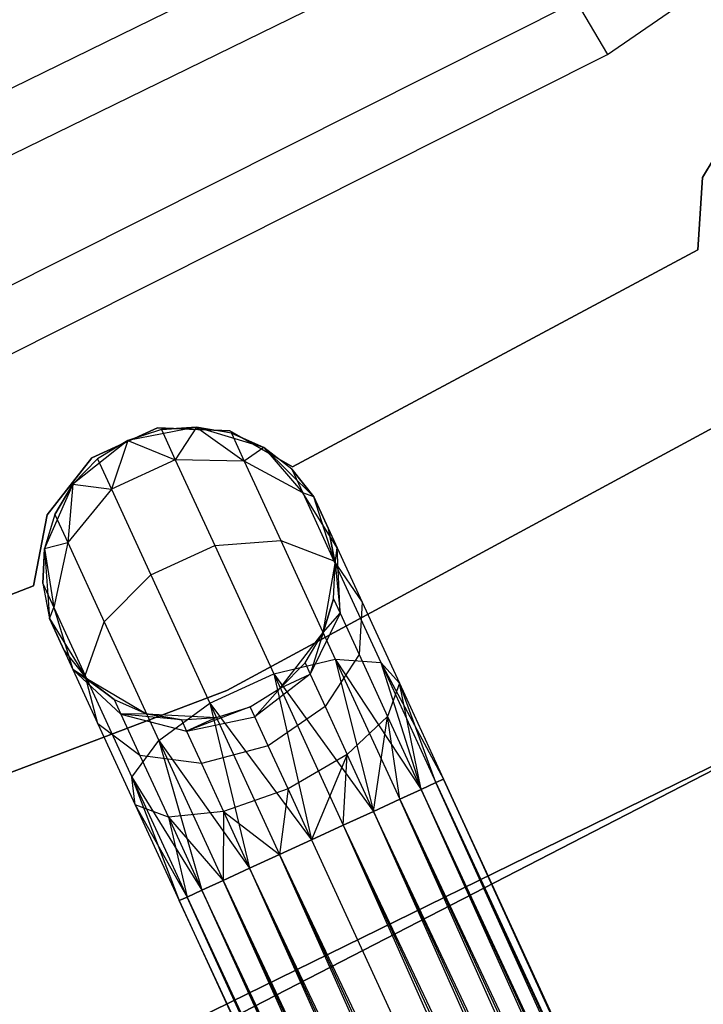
# Model space of a CAD drawing. Extents: x -91 to 92, y -91 to 92.
# Tile 185 of 256: x 16.46 to 21.12, y -40.32 to -33.61. Entities that reach past the tile are written whole.
import ezdxf

# ---------------------------------------------------------------- set-up
doc = ezdxf.new("R2010")
doc.units = 0
doc.header["$LTSCALE"] = 25.4
doc.layers.get('0').update_dxf_attribs({"linetype": 'CONTINUOUS'})

# ---------------------------------------------------------------- blocks, each defined once
blk = doc.blocks.new('NL2500012258_STL_2')
at = {"color": 0}
for p, q in [((112.7103, -34.2703, 149), (117.1874, -31.1939, 149)), ((112.7103, -34.2703, 149), (117.1874, -31.1939, 149)), ((111.5908, -33.0595, 172.4995), (106.8045, -35.4002, 172.4995)), ((111.5908, -33.0595, 172.4995), (106.8045, -35.4002, 172.4995)), ((111.7963, -33.4145, 149), (106.9586, -35.7803, 149)), ((111.7963, -33.4145, 149), (106.9586, -35.7803, 149)), ((112.4972, -33.9096, 173.0052), (107.694, -36.3221, 173.0052)), ((112.4972, -33.9096, 173.0052), (107.694, -36.3221, 173.0052)), ((112.4972, -33.9096, 173.0052), (112.7103, -34.2703, 149)), ((112.4972, -33.9096, 173.0052), (112.7103, -34.2703, 149)), ((107.8561, -36.7085, 149), (112.7103, -34.2703, 149)), ((107.8561, -36.7085, 149), (112.7103, -34.2703, 149)), ((113.6142, -34.6861, 185), (113.3593, -35.1096, 185)), ((113.3593, -35.1096, 183), (113.6142, -34.6861, 183)), ((113.3593, -35.1096, 183), (113.6142, -34.6861, 183)), ((113.6142, -34.6861, 185), (113.3593, -35.1096, 185)), ((113.3593, -35.1096, 185), (113.3264, -35.6029, 185)), ((113.3264, -35.6029, 183), (113.3593, -35.1096, 183)), ((113.3264, -35.6029, 183), (113.3593, -35.1096, 183)), ((113.3593, -35.1096, 185), (113.3264, -35.6029, 185)), ((113.3593, -35.1096, 185), (113.3593, -35.1096, 183)), ((113.3593, -35.1096, 185), (113.3593, -35.1096, 183)), ((113.3264, -35.6029, 185), (110.5623, -37.0849, 185)), ((110.5623, -37.0849, 183), (113.3264, -35.6029, 183)), ((110.5623, -37.0849, 183), (113.3264, -35.6029, 183)), ((113.3264, -35.6029, 185), (110.5623, -37.0849, 185)), ((113.3264, -35.6029, 185), (113.3264, -35.6029, 183)), ((113.3264, -35.6029, 185), (113.3264, -35.6029, 183)), ((115.1023, -35.914, 186), (110.1142, -38.6114, 186)), ((110.1142, -38.6114, 178.5), (115.1023, -35.914, 178.5)), ((110.1142, -38.6114, 178.5), (115.1023, -35.914, 178.5)), ((115.1023, -35.914, 186), (110.1142, -38.6114, 186)), ((109.6402, -36.8182, 185), (109.1915, -37.0243, 185)), ((109.1915, -37.0243, 183), (109.6402, -36.8182, 183)), ((109.1915, -37.0243, 183), (109.6402, -36.8182, 183)), ((109.6402, -36.8182, 185), (109.1915, -37.0243, 185)), ((109.9071, -36.8144, 185), (109.437, -36.9046, 185)), ((109.9071, -36.8144, 185), (109.437, -36.9046, 185)), ((110.1335, -36.84, 185), (109.6402, -36.8182, 185)), ((109.6402, -36.8182, 185), (109.6402, -36.8182, 183)), ((109.6402, -36.8182, 183), (110.1335, -36.84, 183)), ((109.6402, -36.8182, 185), (109.6402, -36.8182, 183)), ((109.6402, -36.8182, 183), (110.1335, -36.84, 183)), ((110.1335, -36.84, 185), (109.6402, -36.8182, 185)), ((109.9071, -36.8144, 179.5), (109.6666, -36.831, 179.5)), ((109.6666, -36.831, 179.5), (109.9071, -36.8144, 185)), ((109.6666, -36.831, 179.5), (109.9071, -36.8144, 185)), ((109.9071, -36.8144, 179.5), (109.6666, -36.831, 179.5)), ((109.9071, -36.8144, 179.5), (109.7611, -37.0364, 178.3631)), ((109.9071, -36.8144, 179.5), (109.7611, -37.0364, 178.3631)), ((110.3652, -36.953, 185), (109.9071, -36.8144, 185)), ((110.1446, -36.8559, 179.5), (109.9071, -36.8144, 185)), ((110.3652, -36.953, 185), (109.9071, -36.8144, 185)), ((110.1446, -36.8559, 179.5), (109.9071, -36.8144, 179.5)), ((109.9071, -36.8144, 179.5), (109.9071, -36.8144, 185)), ((110.1446, -36.8559, 179.5), (109.9071, -36.8144, 185)), ((109.9071, -36.8144, 179.5), (109.9071, -36.8144, 185)), ((109.9071, -36.8144, 179.5), (110.232, -37.046, 178.4482)), ((110.1446, -36.8559, 179.5), (109.9071, -36.8144, 179.5)), ((109.9071, -36.8144, 179.5), (110.232, -37.046, 178.4482)), ((109.6666, -36.831, 179.5), (109.437, -36.9046, 185)), ((109.6666, -36.831, 179.5), (109.437, -36.9046, 185)), ((109.6666, -36.831, 179.5), (109.437, -36.9046, 179.5)), ((109.6666, -36.831, 179.5), (109.437, -36.9046, 179.5)), ((109.6666, -36.831, 179.5), (109.7611, -37.0364, 178.3631)), ((109.6666, -36.831, 179.5), (109.7611, -37.0364, 178.3631)), ((110.5623, -37.0849, 185), (110.1335, -36.84, 185)), ((110.1335, -36.84, 185), (110.1335, -36.84, 183)), ((110.1335, -36.84, 183), (110.5623, -37.0849, 183)), ((110.1335, -36.84, 185), (110.1335, -36.84, 183)), ((110.1335, -36.84, 183), (110.5623, -37.0849, 183)), ((110.5623, -37.0849, 185), (110.1335, -36.84, 185)), ((110.3652, -36.953, 179.5), (110.1446, -36.8559, 179.5)), ((110.1446, -36.8559, 179.5), (110.3652, -36.953, 185)), ((110.1446, -36.8559, 179.5), (110.3652, -36.953, 185)), ((110.1446, -36.8559, 179.5), (110.232, -37.046, 178.4482)), ((110.1446, -36.8559, 179.5), (110.232, -37.046, 178.4482)), ((110.3652, -36.953, 179.5), (110.1446, -36.8559, 179.5)), ((109.437, -36.9046, 185), (109.0627, -37.2029, 185)), ((109.437, -36.9046, 185), (109.0627, -37.2029, 185)), ((109.437, -36.9046, 185), (109.2318, -37.031, 179.5)), ((109.437, -36.9046, 179.5), (109.2318, -37.031, 179.5)), ((109.437, -36.9046, 185), (109.2318, -37.031, 179.5)), ((109.437, -36.9046, 179.5), (109.2318, -37.031, 179.5)), ((109.437, -36.9046, 179.5), (109.3263, -37.2365, 178.3631)), ((109.437, -36.9046, 179.5), (109.3263, -37.2365, 178.3631)), ((109.437, -36.9046, 179.5), (109.437, -36.9046, 185)), ((109.437, -36.9046, 179.5), (109.437, -36.9046, 185)), ((109.437, -36.9046, 179.5), (109.7611, -37.0364, 178.3631)), ((109.437, -36.9046, 179.5), (109.7611, -37.0364, 178.3631)), ((110.3652, -36.953, 179.5), (110.232, -37.046, 178.4482)), ((110.3652, -36.953, 179.5), (110.232, -37.046, 178.4482)), ((110.7065, -37.2886, 185), (110.3652, -36.953, 185)), ((110.5562, -37.1001, 179.5), (110.3652, -36.953, 185)), ((110.7065, -37.2886, 185), (110.3652, -36.953, 185)), ((110.5562, -37.1001, 179.5), (110.3652, -36.953, 179.5)), ((110.3652, -36.953, 179.5), (110.3652, -36.953, 185)), ((110.5562, -37.1001, 179.5), (110.3652, -36.953, 185)), ((110.3652, -36.953, 179.5), (110.3652, -36.953, 185)), ((110.3652, -36.953, 179.5), (110.6311, -37.2629, 178.5989)), ((110.5562, -37.1001, 179.5), (110.3652, -36.953, 179.5)), ((110.3652, -36.953, 179.5), (110.6311, -37.2629, 178.5989)), ((109.1915, -37.0243, 185), (108.8866, -37.4127, 185)), ((108.8866, -37.4127, 183), (109.1915, -37.0243, 183)), ((108.8866, -37.4127, 183), (109.1915, -37.0243, 183)), ((109.1915, -37.0243, 185), (108.8866, -37.4127, 185)), ((109.2318, -37.031, 179.5), (109.0627, -37.2029, 185)), ((109.2318, -37.031, 179.5), (109.0627, -37.2029, 179.5)), ((109.2318, -37.031, 179.5), (109.0627, -37.2029, 185)), ((109.2318, -37.031, 179.5), (109.0627, -37.2029, 179.5)), ((109.1915, -37.0243, 185), (109.1915, -37.0243, 183)), ((109.1915, -37.0243, 185), (109.1915, -37.0243, 183)), ((109.2318, -37.031, 179.5), (109.3263, -37.2365, 178.3631)), ((109.2318, -37.031, 179.5), (109.3263, -37.2365, 178.3631)), ((109.7611, -37.0364, 178.3631), (109.3263, -37.2365, 178.3631)), ((109.7611, -37.0364, 178.3631), (109.3263, -37.2365, 178.3631)), ((110.232, -37.046, 178.4482), (109.7611, -37.0364, 178.3631)), ((109.7611, -37.0364, 178.3631), (110.0303, -37.6215, 177.3992)), ((109.7611, -37.0364, 178.3631), (110.0303, -37.6215, 177.3992)), ((110.232, -37.046, 178.4482), (109.7611, -37.0364, 178.3631)), ((110.6311, -37.2629, 178.5989), (110.232, -37.046, 178.4482)), ((110.232, -37.046, 178.4482), (110.4811, -37.5872, 177.5565)), ((110.232, -37.046, 178.4482), (110.4811, -37.5872, 177.5565)), ((110.6311, -37.2629, 178.5989), (110.232, -37.046, 178.4482)), ((110.5623, -37.0849, 185), (110.5623, -37.0849, 183)), ((110.5623, -37.0849, 185), (110.5623, -37.0849, 183)), ((110.7065, -37.2886, 179.5), (110.5562, -37.1001, 179.5)), ((110.5562, -37.1001, 179.5), (110.7065, -37.2886, 185)), ((110.5562, -37.1001, 179.5), (110.7065, -37.2886, 185)), ((110.5562, -37.1001, 179.5), (110.6311, -37.2629, 178.5989)), ((110.5562, -37.1001, 179.5), (110.6311, -37.2629, 178.5989)), ((110.7065, -37.2886, 179.5), (110.5562, -37.1001, 179.5)), ((109.0627, -37.2029, 185), (108.8699, -37.641, 185)), ((109.0627, -37.2029, 185), (108.8699, -37.641, 185)), ((109.0627, -37.2029, 179.5), (108.9397, -37.4102, 179.5)), ((108.9397, -37.4102, 179.5), (109.0627, -37.2029, 185)), ((108.9397, -37.4102, 179.5), (109.0627, -37.2029, 185)), ((109.0627, -37.2029, 179.5), (108.9397, -37.4102, 179.5)), ((109.0627, -37.2029, 179.5), (109.0272, -37.6003, 178.4482)), ((109.0627, -37.2029, 179.5), (109.0272, -37.6003, 178.4482)), ((109.0627, -37.2029, 179.5), (109.0627, -37.2029, 185)), ((109.0627, -37.2029, 179.5), (109.0627, -37.2029, 185)), ((109.0627, -37.2029, 179.5), (109.3263, -37.2365, 178.3631)), ((109.0627, -37.2029, 179.5), (109.3263, -37.2365, 178.3631)), ((109.3263, -37.2365, 178.3631), (109.0272, -37.6003, 178.4482)), ((109.3263, -37.2365, 178.3631), (109.0272, -37.6003, 178.4482)), ((109.3263, -37.2365, 178.3631), (109.5955, -37.8215, 177.3992)), ((109.3263, -37.2365, 178.3631), (109.5955, -37.8215, 177.3992)), ((110.7065, -37.2886, 179.5), (110.6311, -37.2629, 178.5989)), ((110.7065, -37.2886, 179.5), (110.6311, -37.2629, 178.5989)), ((110.867, -37.6376, 178.7808), (110.6311, -37.2629, 178.5989)), ((110.6311, -37.2629, 178.5989), (110.8445, -37.7266, 177.835)), ((110.6311, -37.2629, 178.5989), (110.8445, -37.7266, 177.835)), ((110.867, -37.6376, 178.7808), (110.6311, -37.2629, 178.5989)), ((110.8527, -37.7444, 185), (110.7065, -37.2886, 185)), ((110.8072, -37.5077, 179.5), (110.7065, -37.2886, 185)), ((110.8527, -37.7444, 185), (110.7065, -37.2886, 185)), ((110.8072, -37.5077, 179.5), (110.7065, -37.2886, 185)), ((110.7065, -37.2886, 179.5), (110.867, -37.6376, 178.7808)), ((110.7065, -37.2886, 179.5), (110.7065, -37.2886, 185)), ((110.7065, -37.2886, 179.5), (110.7065, -37.2886, 185)), ((110.7065, -37.2886, 179.5), (110.867, -37.6376, 178.7808)), ((108.8866, -37.4127, 185), (108.7929, -37.8976, 185)), ((108.7929, -37.8976, 183), (108.8866, -37.4127, 183)), ((108.7929, -37.8976, 183), (108.8866, -37.4127, 183)), ((108.8866, -37.4127, 185), (108.7929, -37.8976, 185)), ((108.9397, -37.4102, 179.5), (108.8699, -37.641, 185)), ((108.9397, -37.4102, 179.5), (108.8699, -37.641, 179.5)), ((108.9397, -37.4102, 179.5), (108.8699, -37.641, 185)), ((108.9397, -37.4102, 179.5), (108.8699, -37.641, 179.5)), ((108.8866, -37.4127, 185), (108.8866, -37.4127, 183)), ((108.8866, -37.4127, 185), (108.8866, -37.4127, 183)), ((108.9397, -37.4102, 179.5), (109.0272, -37.6003, 178.4482)), ((108.9397, -37.4102, 179.5), (109.0272, -37.6003, 178.4482)), ((110.8527, -37.7444, 179.5), (110.8072, -37.5077, 179.5)), ((110.8072, -37.5077, 179.5), (110.8527, -37.7444, 185)), ((110.8072, -37.5077, 179.5), (110.8527, -37.7444, 185)), ((110.8072, -37.5077, 179.5), (110.867, -37.6376, 178.7808)), ((110.8072, -37.5077, 179.5), (110.867, -37.6376, 178.7808)), ((110.8527, -37.7444, 179.5), (110.8072, -37.5077, 179.5)), ((108.8699, -37.641, 179.5), (109.0272, -37.6003, 178.4482)), ((108.8699, -37.641, 179.5), (109.0272, -37.6003, 178.4482)), ((109.0272, -37.6003, 178.4482), (108.9323, -38.0445, 178.5989)), ((109.0272, -37.6003, 178.4482), (108.9323, -38.0445, 178.5989)), ((109.0272, -37.6003, 178.4482), (109.2762, -38.1416, 177.5565)), ((109.0272, -37.6003, 178.4482), (109.2762, -38.1416, 177.5565)), ((109.5955, -37.8215, 177.3992), (110.0303, -37.6215, 177.3992)), ((109.5955, -37.8215, 177.3992), (110.0303, -37.6215, 177.3992)), ((110.0303, -37.6215, 177.3992), (110.4811, -37.5872, 177.5565)), ((110.0303, -37.6215, 177.3992), (110.4811, -37.5872, 177.5565)), ((110.0303, -37.6215, 177.3992), (110.4332, -38.4971, 176.7552)), ((110.0303, -37.6215, 177.3992), (110.4332, -38.4971, 176.7552)), ((110.4811, -37.5872, 177.5565), (110.8537, -38.3973, 176.9607)), ((110.4811, -37.5872, 177.5565), (110.8537, -38.3973, 176.9607)), ((110.4811, -37.5872, 177.5565), (110.8445, -37.7266, 177.835)), ((110.4811, -37.5872, 177.5565), (110.8445, -37.7266, 177.835)), ((108.8699, -37.641, 179.5), (108.8574, -37.8817, 179.5)), ((108.8574, -37.8817, 179.5), (108.8699, -37.641, 185)), ((108.8574, -37.8817, 179.5), (108.8699, -37.641, 185)), ((108.8699, -37.641, 179.5), (108.8574, -37.8817, 179.5)), ((108.8699, -37.641, 185), (108.9028, -38.1185, 185)), ((108.8699, -37.641, 179.5), (108.8699, -37.641, 185)), ((108.8699, -37.641, 179.5), (108.8699, -37.641, 185)), ((108.8699, -37.641, 185), (108.9028, -38.1185, 185)), ((108.8699, -37.641, 179.5), (108.9323, -38.0445, 178.5989)), ((108.8699, -37.641, 179.5), (108.9323, -38.0445, 178.5989)), ((110.8527, -37.7444, 179.5), (110.867, -37.6376, 178.7808)), ((110.8527, -37.7444, 179.5), (110.867, -37.6376, 178.7808)), ((110.8857, -38.0842, 178.952), (110.867, -37.6376, 178.7808)), ((110.867, -37.6376, 178.7808), (111.0373, -38.0077, 178.171)), ((110.867, -37.6376, 178.7808), (111.0373, -38.0077, 178.171)), ((110.8857, -38.0842, 178.952), (110.867, -37.6376, 178.7808)), ((110.7703, -38.2159, 185), (110.8527, -37.7444, 185)), ((110.7703, -38.2159, 185), (110.8527, -37.7444, 185)), ((110.8401, -37.9852, 179.5), (110.8527, -37.7444, 185)), ((110.8401, -37.9852, 179.5), (110.8527, -37.7444, 179.5)), ((110.8401, -37.9852, 179.5), (110.8527, -37.7444, 185)), ((110.8401, -37.9852, 179.5), (110.8527, -37.7444, 179.5)), ((110.8445, -37.7266, 177.835), (111.1637, -38.4206, 177.3246)), ((110.8445, -37.7266, 177.835), (111.1637, -38.4206, 177.3246)), ((110.8445, -37.7266, 177.835), (111.0373, -38.0077, 178.171)), ((110.8445, -37.7266, 177.835), (111.0373, -38.0077, 178.171)), ((110.8527, -37.7444, 179.5), (110.8527, -37.7444, 185)), ((110.8527, -37.7444, 179.5), (110.8527, -37.7444, 185)), ((110.8527, -37.7444, 179.5), (110.8857, -38.0842, 178.952)), ((110.8527, -37.7444, 179.5), (110.8857, -38.0842, 178.952)), ((109.2762, -38.1416, 177.5565), (109.5955, -37.8215, 177.3992)), ((109.2762, -38.1416, 177.5565), (109.5955, -37.8215, 177.3992)), ((109.5955, -37.8215, 177.3992), (109.9983, -38.6972, 176.7552)), ((109.5955, -37.8215, 177.3992), (109.9983, -38.6972, 176.7552)), ((108.8574, -37.8817, 179.5), (108.9028, -38.1185, 185)), ((108.8574, -37.8817, 179.5), (108.9028, -38.1185, 179.5)), ((108.8574, -37.8817, 179.5), (108.9028, -38.1185, 185)), ((108.8574, -37.8817, 179.5), (108.9028, -38.1185, 179.5)), ((108.8574, -37.8817, 179.5), (108.9323, -38.0445, 178.5989)), ((108.8574, -37.8817, 179.5), (108.9323, -38.0445, 178.5989)), ((108.7929, -37.8976, 185), (105.8667, -39.0289, 185)), ((105.8667, -39.0289, 183), (108.7929, -37.8976, 183)), ((105.8667, -39.0289, 183), (108.7929, -37.8976, 183)), ((108.7929, -37.8976, 185), (105.8667, -39.0289, 185)), ((108.7929, -37.8976, 185), (108.7929, -37.8976, 183)), ((108.7929, -37.8976, 185), (108.7929, -37.8976, 183)), ((110.7703, -38.2159, 179.5), (110.8401, -37.9852, 179.5)), ((110.8401, -37.9852, 179.5), (110.7703, -38.2159, 185)), ((110.8401, -37.9852, 179.5), (110.7703, -38.2159, 185)), ((110.7703, -38.2159, 179.5), (110.8401, -37.9852, 179.5)), ((110.8401, -37.9852, 179.5), (110.8857, -38.0842, 178.952)), ((110.8401, -37.9852, 179.5), (110.8857, -38.0842, 178.952)), ((111.0373, -38.0077, 178.171), (111.0154, -38.3662, 178.4875)), ((111.0373, -38.0077, 178.171), (111.0154, -38.3662, 178.4875)), ((111.0373, -38.0077, 178.171), (111.2922, -38.5617, 177.7636)), ((111.0373, -38.0077, 178.171), (111.2922, -38.5617, 177.7636)), ((108.9028, -38.1185, 179.5), (108.9323, -38.0445, 178.5989)), ((108.9028, -38.1185, 179.5), (108.9323, -38.0445, 178.5989)), ((108.9323, -38.0445, 178.5989), (109.0633, -38.4674, 178.7808)), ((108.9323, -38.0445, 178.5989), (109.0633, -38.4674, 178.7808)), ((108.9323, -38.0445, 178.5989), (109.1456, -38.5082, 177.835)), ((108.9323, -38.0445, 178.5989), (109.1456, -38.5082, 177.835)), ((110.8857, -38.0842, 178.952), (110.6827, -38.5003, 179.0735)), ((110.8857, -38.0842, 178.952), (110.6827, -38.5003, 179.0735)), ((110.7703, -38.2159, 179.5), (110.8857, -38.0842, 178.952)), ((110.7703, -38.2159, 179.5), (110.8857, -38.0842, 178.952)), ((110.8857, -38.0842, 178.952), (111.0154, -38.3662, 178.4875)), ((110.8857, -38.0842, 178.952), (111.0154, -38.3662, 178.4875)), ((108.9028, -38.1185, 185), (109.1538, -38.526, 185)), ((108.9028, -38.1185, 179.5), (108.9028, -38.1185, 185)), ((108.9028, -38.1185, 179.5), (108.9028, -38.1185, 185)), ((108.9028, -38.1185, 179.5), (109.0633, -38.4674, 178.7808)), ((109.0035, -38.3375, 179.5), (108.9028, -38.1185, 185)), ((109.0035, -38.3375, 179.5), (108.9028, -38.1185, 185)), ((108.9028, -38.1185, 185), (109.1538, -38.526, 185)), ((108.9028, -38.1185, 179.5), (109.0633, -38.4674, 178.7808)), ((109.1456, -38.5082, 177.835), (109.2762, -38.1416, 177.5565)), ((109.1456, -38.5082, 177.835), (109.2762, -38.1416, 177.5565)), ((109.2762, -38.1416, 177.5565), (109.6489, -38.9516, 176.9607)), ((109.2762, -38.1416, 177.5565), (109.6489, -38.9516, 176.9607)), ((110.2198, -40.809, 186), (115.3937, -38.142, 186)), ((115.3937, -38.142, 187), (110.2198, -40.809, 187)), ((110.2198, -40.809, 186), (115.3937, -38.142, 186)), ((115.3937, -38.142, 187), (110.2198, -40.809, 187)), ((110.4782, -38.5951, 185), (110.7703, -38.2159, 185)), ((110.4782, -38.5951, 185), (110.7703, -38.2159, 185)), ((110.6473, -38.4232, 179.5), (110.7703, -38.2159, 185)), ((110.6473, -38.4232, 179.5), (110.7703, -38.2159, 179.5)), ((110.6473, -38.4232, 179.5), (110.7703, -38.2159, 185)), ((110.6473, -38.4232, 179.5), (110.7703, -38.2159, 179.5)), ((110.7703, -38.2159, 179.5), (110.6827, -38.5003, 179.0735)), ((110.7703, -38.2159, 179.5), (110.6827, -38.5003, 179.0735)), ((110.7703, -38.2159, 179.5), (110.7703, -38.2159, 185)), ((110.7703, -38.2159, 179.5), (110.7703, -38.2159, 185)), ((109.0035, -38.3375, 179.5), (109.0633, -38.4674, 178.7808)), ((109.0035, -38.3375, 179.5), (109.1538, -38.526, 185)), ((109.0035, -38.3375, 179.5), (109.1538, -38.526, 179.5)), ((109.0035, -38.3375, 179.5), (109.1538, -38.526, 185)), ((109.0035, -38.3375, 179.5), (109.1538, -38.526, 179.5)), ((109.0035, -38.3375, 179.5), (109.0633, -38.4674, 178.7808)), ((110.4332, -38.4971, 176.7552), (110.8537, -38.3973, 176.9607)), ((110.4332, -38.4971, 176.7552), (110.8537, -38.3973, 176.9607)), ((110.4782, -38.5951, 179.5), (110.6473, -38.4232, 179.5)), ((110.6473, -38.4232, 179.5), (110.4782, -38.5951, 185)), ((110.6473, -38.4232, 179.5), (110.4782, -38.5951, 185)), ((110.4782, -38.5951, 179.5), (110.6473, -38.4232, 179.5)), ((110.6473, -38.4232, 179.5), (110.6827, -38.5003, 179.0735)), ((110.6473, -38.4232, 179.5), (110.6827, -38.5003, 179.0735)), ((111.0154, -38.3662, 178.4875), (110.7837, -38.7198, 178.7119)), ((111.0154, -38.3662, 178.4875), (110.7837, -38.7198, 178.7119)), ((110.8537, -38.3973, 176.9607), (111.1131, -39.4358, 176.6145)), ((110.8537, -38.3973, 176.9607), (111.1131, -39.4358, 176.6145)), ((110.8537, -38.3973, 176.9607), (111.2934, -39.3528, 176.7515)), ((110.8537, -38.3973, 176.9607), (111.2934, -39.3528, 176.7515)), ((110.8537, -38.3973, 176.9607), (111.4386, -39.286, 176.9319)), ((110.8537, -38.3973, 176.9607), (111.4386, -39.286, 176.9319)), ((110.8537, -38.3973, 176.9607), (111.1637, -38.4206, 177.3246)), ((110.8537, -38.3973, 176.9607), (111.1637, -38.4206, 177.3246)), ((111.0154, -38.3662, 178.4875), (111.2095, -38.7882, 178.1771)), ((111.0154, -38.3662, 178.4875), (111.2095, -38.7882, 178.1771)), ((111.1637, -38.4206, 177.3246), (111.4386, -39.286, 176.9319)), ((111.1637, -38.4206, 177.3246), (111.4386, -39.286, 176.9319)), ((111.1637, -38.4206, 177.3246), (111.5404, -39.2392, 177.1454)), ((111.1637, -38.4206, 177.3246), (111.5404, -39.2392, 177.1454)), ((111.1637, -38.4206, 177.3246), (111.5928, -39.2151, 177.3795)), ((111.1637, -38.4206, 177.3246), (111.5928, -39.2151, 177.3795)), ((111.1637, -38.4206, 177.3246), (111.2922, -38.5617, 177.7636)), ((111.1637, -38.4206, 177.3246), (111.2922, -38.5617, 177.7636)), ((109.3448, -38.6731, 179.5), (109.0633, -38.4674, 178.7808)), ((109.0633, -38.4674, 178.7808), (109.3904, -38.7721, 178.952)), ((109.3448, -38.6731, 179.5), (109.0633, -38.4674, 178.7808)), ((109.1538, -38.526, 179.5), (109.0633, -38.4674, 178.7808)), ((109.1538, -38.526, 179.5), (109.0633, -38.4674, 178.7808)), ((109.0633, -38.4674, 178.7808), (109.3904, -38.7721, 178.952)), ((109.0633, -38.4674, 178.7808), (109.2336, -38.8376, 178.171)), ((109.0633, -38.4674, 178.7808), (109.2336, -38.8376, 178.171)), ((109.9983, -38.6972, 176.7552), (110.4332, -38.4971, 176.7552)), ((109.9983, -38.6972, 176.7552), (110.4332, -38.4971, 176.7552)), ((110.4332, -38.4971, 176.7552), (110.6909, -39.63, 176.5)), ((110.4332, -38.4971, 176.7552), (110.6909, -39.63, 176.5)), ((110.4332, -38.4971, 176.7552), (110.9083, -39.53, 176.5291)), ((110.4332, -38.4971, 176.7552), (110.9083, -39.53, 176.5291)), ((110.4332, -38.4971, 176.7552), (111.1131, -39.4358, 176.6145)), ((110.4332, -38.4971, 176.7552), (111.1131, -39.4358, 176.6145)), ((109.2336, -38.8376, 178.171), (109.1456, -38.5082, 177.835)), ((109.1456, -38.5082, 177.835), (109.4649, -39.2022, 177.3246)), ((109.1456, -38.5082, 177.835), (109.4649, -39.2022, 177.3246)), ((109.2336, -38.8376, 178.171), (109.1456, -38.5082, 177.835)), ((109.1538, -38.526, 185), (109.5654, -38.7702, 185)), ((109.1538, -38.526, 179.5), (109.1538, -38.526, 185)), ((109.1538, -38.526, 179.5), (109.1538, -38.526, 185)), ((109.1538, -38.526, 179.5), (109.3448, -38.6731, 179.5)), ((109.3448, -38.6731, 179.5), (109.1538, -38.526, 185)), ((109.3448, -38.6731, 179.5), (109.1538, -38.526, 185)), ((109.1538, -38.526, 185), (109.5654, -38.7702, 185)), ((109.1538, -38.526, 179.5), (109.3448, -38.6731, 179.5)), ((109.3561, -41.1201, 186), (114.578, -38.5631, 186)), ((114.578, -38.5631, 178.5), (109.3561, -41.1201, 178.5)), ((109.3561, -41.1201, 186), (114.578, -38.5631, 186)), ((114.578, -38.5631, 178.5), (109.3561, -41.1201, 178.5)), ((110.6827, -38.5003, 179.0735), (110.3048, -38.7907, 179.1173)), ((110.6827, -38.5003, 179.0735), (110.3048, -38.7907, 179.1173)), ((110.4782, -38.5951, 179.5), (110.6827, -38.5003, 179.0735)), ((110.4782, -38.5951, 179.5), (110.6827, -38.5003, 179.0735)), ((110.6827, -38.5003, 179.0735), (110.7837, -38.7198, 178.7119)), ((110.6827, -38.5003, 179.0735), (110.7837, -38.7198, 178.7119)), ((111.2922, -38.5617, 177.7636), (111.2095, -38.7882, 178.1771)), ((111.2922, -38.5617, 177.7636), (111.2095, -38.7882, 178.1771)), ((111.2922, -38.5617, 177.7636), (111.5928, -39.2151, 177.3795)), ((111.2922, -38.5617, 177.7636), (111.5928, -39.2151, 177.6205)), ((111.2922, -38.5617, 177.7636), (111.5928, -39.2151, 177.3795)), ((111.4386, -39.286, 178.0681), (111.2922, -38.5617, 177.7636)), ((111.4386, -39.286, 178.0681), (111.2922, -38.5617, 177.7636)), ((111.5404, -39.2392, 177.8546), (111.2922, -38.5617, 177.7636)), ((111.5404, -39.2392, 177.8546), (111.2922, -38.5617, 177.7636)), ((111.2922, -38.5617, 177.7636), (111.5928, -39.2151, 177.6205)), ((110.1142, -38.6114, 186), (104.8111, -40.6199, 186)), ((104.8111, -40.6199, 178.5), (110.1142, -38.6114, 178.5)), ((104.8111, -40.6199, 178.5), (110.1142, -38.6114, 178.5)), ((110.1142, -38.6114, 186), (104.8111, -40.6199, 186)), ((110.1142, -38.6114, 178.5), (110.1142, -38.6114, 186)), ((110.1142, -38.6114, 178.5), (110.1142, -38.6114, 186)), ((110.273, -38.7215, 185), (110.4782, -38.5951, 185)), ((110.273, -38.7215, 179.5), (110.4782, -38.5951, 179.5)), ((110.273, -38.7215, 185), (110.4782, -38.5951, 185)), ((110.273, -38.7215, 179.5), (110.4782, -38.5951, 179.5)), ((110.4782, -38.5951, 179.5), (110.3048, -38.7907, 179.1173)), ((110.4782, -38.5951, 179.5), (110.3048, -38.7907, 179.1173)), ((110.4782, -38.5951, 179.5), (110.4782, -38.5951, 185)), ((110.4782, -38.5951, 179.5), (110.4782, -38.5951, 185)), ((109.3448, -38.6731, 179.5), (109.5654, -38.7702, 185)), ((109.3448, -38.6731, 179.5), (109.5654, -38.7702, 179.5)), ((109.3448, -38.6731, 179.5), (109.5654, -38.7702, 185)), ((109.3448, -38.6731, 179.5), (109.5654, -38.7702, 179.5)), ((109.3448, -38.6731, 179.5), (109.3904, -38.7721, 178.952)), ((109.3448, -38.6731, 179.5), (109.3904, -38.7721, 178.952)), ((109.6489, -38.9516, 176.9607), (109.9983, -38.6972, 176.7552)), ((109.6489, -38.9516, 176.9607), (109.9983, -38.6972, 176.7552)), ((109.9983, -38.6972, 176.7552), (110.2687, -39.8242, 176.6145)), ((109.9983, -38.6972, 176.7552), (110.2687, -39.8242, 176.6145)), ((109.9983, -38.6972, 176.7552), (110.4735, -39.73, 176.5291)), ((109.9983, -38.6972, 176.7552), (110.4735, -39.73, 176.5291)), ((109.9983, -38.6972, 176.7552), (110.6909, -39.63, 176.5)), ((109.9983, -38.6972, 176.7552), (110.6909, -39.63, 176.5)), ((110.273, -38.7215, 179.5), (109.8384, -38.8888, 179.0735)), ((110.273, -38.7215, 179.5), (109.8384, -38.8888, 179.0735)), ((110.0434, -38.7952, 185), (110.273, -38.7215, 185)), ((110.0434, -38.7952, 179.5), (110.273, -38.7215, 179.5)), ((110.0434, -38.7952, 185), (110.273, -38.7215, 185)), ((110.0434, -38.7952, 179.5), (110.273, -38.7215, 179.5)), ((110.273, -38.7215, 179.5), (110.273, -38.7215, 185)), ((110.273, -38.7215, 179.5), (110.273, -38.7215, 185)), ((110.3048, -38.7907, 179.1173), (110.273, -38.7215, 179.5)), ((110.3048, -38.7907, 179.1173), (110.273, -38.7215, 179.5)), ((110.7837, -38.7198, 178.7119), (110.3954, -38.9876, 178.7929)), ((110.7837, -38.7198, 178.7119), (110.3954, -38.9876, 178.7929)), ((110.7837, -38.7198, 178.7119), (110.9349, -39.0483, 178.4703)), ((110.7837, -38.7198, 178.7119), (110.9349, -39.0483, 178.4703)), ((109.5654, -38.7702, 179.5), (109.3904, -38.7721, 178.952)), ((109.5654, -38.7702, 179.5), (109.3904, -38.7721, 178.952)), ((109.8029, -38.8117, 179.5), (109.3904, -38.7721, 178.952)), ((109.3904, -38.7721, 178.952), (109.8384, -38.8888, 179.0735)), ((109.8029, -38.8117, 179.5), (109.3904, -38.7721, 178.952)), ((109.3904, -38.7721, 178.952), (109.8384, -38.8888, 179.0735)), ((109.3904, -38.7721, 178.952), (109.5201, -39.0541, 178.4875)), ((109.3904, -38.7721, 178.952), (109.5201, -39.0541, 178.4875)), ((109.5654, -38.7702, 185), (110.0434, -38.7952, 185)), ((109.5654, -38.7702, 179.5), (109.5654, -38.7702, 185)), ((109.5654, -38.7702, 179.5), (109.5654, -38.7702, 185)), ((109.5654, -38.7702, 179.5), (109.8029, -38.8117, 179.5)), ((109.8029, -38.8117, 179.5), (109.5654, -38.7702, 185)), ((109.8029, -38.8117, 179.5), (109.5654, -38.7702, 185)), ((109.5654, -38.7702, 185), (110.0434, -38.7952, 185)), ((109.5654, -38.7702, 179.5), (109.8029, -38.8117, 179.5)), ((109.8029, -38.8117, 179.5), (110.0434, -38.7952, 185)), ((109.8029, -38.8117, 179.5), (110.0434, -38.7952, 185)), ((109.8029, -38.8117, 179.5), (110.0434, -38.7952, 179.5)), ((109.8029, -38.8117, 179.5), (110.0434, -38.7952, 179.5)), ((109.8029, -38.8117, 179.5), (109.8384, -38.8888, 179.0735)), ((109.8029, -38.8117, 179.5), (109.8384, -38.8888, 179.0735)), ((109.8384, -38.8888, 179.0735), (110.3048, -38.7907, 179.1173)), ((109.8384, -38.8888, 179.0735), (110.3048, -38.7907, 179.1173)), ((110.0434, -38.7952, 179.5), (109.8384, -38.8888, 179.0735)), ((110.0434, -38.7952, 179.5), (109.8384, -38.8888, 179.0735)), ((110.0434, -38.7952, 179.5), (110.0434, -38.7952, 185)), ((110.0434, -38.7952, 179.5), (110.0434, -38.7952, 185)), ((110.3954, -38.9876, 178.7929), (110.3048, -38.7907, 179.1173)), ((110.3954, -38.9876, 178.7929), (110.3048, -38.7907, 179.1173)), ((110.9349, -39.0483, 178.4703), (111.2095, -38.7882, 178.1771)), ((110.9349, -39.0483, 178.4703), (111.2095, -38.7882, 178.1771)), ((111.1131, -39.4358, 178.3855), (111.2095, -38.7882, 178.1771)), ((111.1131, -39.4358, 178.3855), (111.2095, -38.7882, 178.1771)), ((111.2095, -38.7882, 178.1771), (111.4386, -39.286, 178.0681)), ((111.2934, -39.3528, 178.2485), (111.2095, -38.7882, 178.1771)), ((111.2934, -39.3528, 178.2485), (111.2095, -38.7882, 178.1771)), ((111.2095, -38.7882, 178.1771), (111.4386, -39.286, 178.0681)), ((109.5201, -39.0541, 178.4875), (109.2336, -38.8376, 178.171)), ((109.2336, -38.8376, 178.171), (109.4885, -39.3915, 177.7636)), ((109.2336, -38.8376, 178.171), (109.4885, -39.3915, 177.7636)), ((109.5201, -39.0541, 178.4875), (109.2336, -38.8376, 178.171)), ((109.8384, -38.8888, 179.0735), (109.9394, -39.1083, 178.7119)), ((109.8384, -38.8888, 179.0735), (109.9394, -39.1083, 178.7119)), ((109.4649, -39.2022, 177.3246), (109.6489, -38.9516, 176.9607)), ((109.4649, -39.2022, 177.3246), (109.6489, -38.9516, 176.9607)), ((109.6489, -38.9516, 176.9607), (109.9433, -39.974, 176.9319)), ((109.6489, -38.9516, 176.9607), (109.9433, -39.974, 176.9319)), ((109.6489, -38.9516, 176.9607), (110.0885, -39.9072, 176.7515)), ((109.6489, -38.9516, 176.9607), (110.0885, -39.9072, 176.7515)), ((109.6489, -38.9516, 176.9607), (110.2687, -39.8242, 176.6145)), ((109.6489, -38.9516, 176.9607), (110.2687, -39.8242, 176.6145)), ((110.3954, -38.9876, 178.7929), (109.9394, -39.1083, 178.7119)), ((110.3954, -38.9876, 178.7929), (109.9394, -39.1083, 178.7119)), ((110.531, -39.2823, 178.5761), (110.3954, -38.9876, 178.7929)), ((110.531, -39.2823, 178.5761), (110.3954, -38.9876, 178.7929)), ((109.9394, -39.1083, 178.7119), (109.5201, -39.0541, 178.4875)), ((109.5201, -39.0541, 178.4875), (109.7142, -39.4761, 178.1771)), ((109.5201, -39.0541, 178.4875), (109.7142, -39.4761, 178.1771)), ((109.9394, -39.1083, 178.7119), (109.5201, -39.0541, 178.4875)), ((110.9349, -39.0483, 178.4703), (110.531, -39.2823, 178.5761)), ((110.9349, -39.0483, 178.4703), (110.531, -39.2823, 178.5761)), ((110.9349, -39.0483, 178.4703), (110.6909, -39.63, 178.5)), ((110.9349, -39.0483, 178.4703), (110.6909, -39.63, 178.5)), ((110.9083, -39.53, 178.4709), (110.9349, -39.0483, 178.4703)), ((110.9083, -39.53, 178.4709), (110.9349, -39.0483, 178.4703)), ((111.1131, -39.4358, 178.3855), (110.9349, -39.0483, 178.4703)), ((111.1131, -39.4358, 178.3855), (110.9349, -39.0483, 178.4703)), ((109.9394, -39.1083, 178.7119), (110.0905, -39.4368, 178.4703)), ((109.9394, -39.1083, 178.7119), (110.0905, -39.4368, 178.4703)), ((109.4885, -39.3915, 177.7636), (109.4649, -39.2022, 177.3246)), ((109.4649, -39.2022, 177.3246), (109.7891, -40.0449, 177.3795)), ((109.4649, -39.2022, 177.3246), (109.7891, -40.0449, 177.3795)), ((109.4649, -39.2022, 177.3246), (109.8415, -40.0208, 177.1454)), ((109.4649, -39.2022, 177.3246), (109.8415, -40.0208, 177.1454)), ((109.4649, -39.2022, 177.3246), (109.9433, -39.974, 176.9319)), ((109.4649, -39.2022, 177.3246), (109.9433, -39.974, 176.9319)), ((109.4885, -39.3915, 177.7636), (109.4649, -39.2022, 177.3246)), ((111.5928, -39.2151, 177.3795), (111.5404, -39.2392, 177.1454)), ((111.5404, -39.2392, 177.8546), (111.5928, -39.2151, 177.6205)), ((111.5404, -39.2392, 177.8546), (111.5928, -39.2151, 177.6205)), ((111.5928, -39.2151, 177.3795), (111.5404, -39.2392, 177.1454)), ((119.6385, -56.703, 177.3795), (111.5928, -39.2151, 177.6205)), ((111.5928, -39.2151, 177.3795), (119.6385, -56.703, 177.3795)), ((119.6385, -56.703, 177.3795), (111.5928, -39.2151, 177.6205)), ((111.5928, -39.2151, 177.6205), (119.5861, -56.7271, 177.8546)), ((111.5928, -39.2151, 177.6205), (119.5861, -56.7271, 177.8546)), ((111.5928, -39.2151, 177.3795), (119.6385, -56.703, 177.3795)), ((110.531, -39.2823, 178.5761), (110.0905, -39.4368, 178.4703)), ((110.531, -39.2823, 178.5761), (110.0905, -39.4368, 178.4703)), ((110.531, -39.2823, 178.5761), (110.4735, -39.73, 178.4709)), ((110.531, -39.2823, 178.5761), (110.4735, -39.73, 178.4709)), ((110.6909, -39.63, 178.5), (110.531, -39.2823, 178.5761)), ((110.6909, -39.63, 178.5), (110.531, -39.2823, 178.5761)), ((111.4386, -39.286, 176.9319), (111.2934, -39.3528, 176.7515)), ((111.2934, -39.3528, 178.2485), (111.4386, -39.286, 178.0681)), ((111.2934, -39.3528, 178.2485), (111.4386, -39.286, 178.0681)), ((111.4386, -39.286, 176.9319), (111.2934, -39.3528, 176.7515)), ((111.5404, -39.2392, 177.1454), (111.4386, -39.286, 176.9319)), ((111.4386, -39.286, 178.0681), (111.5404, -39.2392, 177.8546)), ((111.4386, -39.286, 178.0681), (111.5404, -39.2392, 177.8546)), ((111.5404, -39.2392, 177.1454), (111.4386, -39.286, 176.9319)), ((119.5861, -56.7271, 177.8546), (111.4386, -39.286, 178.0681)), ((111.4386, -39.286, 178.0681), (119.3391, -56.8408, 178.2485)), ((111.4386, -39.286, 178.0681), (119.3391, -56.8408, 178.2485)), ((119.5861, -56.7271, 177.8546), (111.4386, -39.286, 178.0681)), ((111.4386, -39.286, 176.9319), (119.4843, -56.774, 176.9319)), ((111.4386, -39.286, 176.9319), (119.4843, -56.774, 176.9319)), ((111.5404, -39.2392, 177.8546), (119.5861, -56.7271, 177.8546)), ((111.5404, -39.2392, 177.8546), (119.5861, -56.7271, 177.8546)), ((119.4843, -56.774, 176.9319), (111.5404, -39.2392, 177.1454)), ((111.5404, -39.2392, 177.1454), (119.6385, -56.703, 177.3795)), ((111.5404, -39.2392, 177.1454), (119.6385, -56.703, 177.3795)), ((119.4843, -56.774, 176.9319), (111.5404, -39.2392, 177.1454)), ((111.2934, -39.3528, 176.7515), (111.1131, -39.4358, 176.6145)), ((111.1131, -39.4358, 178.3855), (111.2934, -39.3528, 178.2485)), ((111.1131, -39.4358, 178.3855), (111.2934, -39.3528, 178.2485)), ((111.2934, -39.3528, 176.7515), (111.1131, -39.4358, 176.6145)), ((111.2934, -39.3528, 178.2485), (119.3391, -56.8408, 178.2485)), ((111.2934, -39.3528, 178.2485), (119.3391, -56.8408, 178.2485)), ((119.1589, -56.9237, 176.6145), (111.2934, -39.3528, 176.7515)), ((111.2934, -39.3528, 176.7515), (119.4843, -56.774, 176.9319)), ((111.2934, -39.3528, 176.7515), (119.4843, -56.774, 176.9319)), ((119.1589, -56.9237, 176.6145), (111.2934, -39.3528, 176.7515)), ((109.7142, -39.4761, 178.1771), (109.4885, -39.3915, 177.7636)), ((109.4885, -39.3915, 177.7636), (109.8415, -40.0208, 177.8546)), ((109.4885, -39.3915, 177.7636), (109.8415, -40.0208, 177.8546)), ((109.4885, -39.3915, 177.7636), (109.7891, -40.0449, 177.6205)), ((109.4885, -39.3915, 177.7636), (109.7891, -40.0449, 177.3795)), ((109.4885, -39.3915, 177.7636), (109.7891, -40.0449, 177.6205)), ((109.4885, -39.3915, 177.7636), (109.7891, -40.0449, 177.3795)), ((109.7142, -39.4761, 178.1771), (109.4885, -39.3915, 177.7636)), ((110.0905, -39.4368, 178.4703), (109.7142, -39.4761, 178.1771)), ((110.0905, -39.4368, 178.4703), (109.7142, -39.4761, 178.1771)), ((110.0905, -39.4368, 178.4703), (110.0885, -39.9072, 178.2485)), ((110.0905, -39.4368, 178.4703), (110.0885, -39.9072, 178.2485)), ((110.0905, -39.4368, 178.4703), (110.4735, -39.73, 178.4709)), ((110.0905, -39.4368, 178.4703), (110.4735, -39.73, 178.4709)), ((110.0905, -39.4368, 178.4703), (110.2687, -39.8242, 178.3855)), ((110.0905, -39.4368, 178.4703), (110.2687, -39.8242, 178.3855)), ((111.1131, -39.4358, 176.6145), (110.9083, -39.53, 176.5291)), ((110.9083, -39.53, 178.4709), (111.1131, -39.4358, 178.3855)), ((110.9083, -39.53, 178.4709), (111.1131, -39.4358, 178.3855)), ((111.1131, -39.4358, 176.6145), (110.9083, -39.53, 176.5291)), ((119.3391, -56.8408, 178.2485), (111.1131, -39.4358, 178.3855)), ((111.1131, -39.4358, 178.3855), (118.9541, -57.0179, 178.4709)), ((111.1131, -39.4358, 178.3855), (118.9541, -57.0179, 178.4709)), ((119.3391, -56.8408, 178.2485), (111.1131, -39.4358, 178.3855)), ((111.1131, -39.4358, 176.6145), (119.1589, -56.9237, 176.6145)), ((111.1131, -39.4358, 176.6145), (119.1589, -56.9237, 176.6145)), ((109.7142, -39.4761, 178.1771), (110.0885, -39.9072, 178.2485)), ((109.7142, -39.4761, 178.1771), (110.0885, -39.9072, 178.2485)), ((109.7142, -39.4761, 178.1771), (109.9433, -39.974, 178.0681)), ((109.7142, -39.4761, 178.1771), (109.9433, -39.974, 178.0681)), ((109.7142, -39.4761, 178.1771), (109.8415, -40.0208, 177.8546)), ((109.7142, -39.4761, 178.1771), (109.8415, -40.0208, 177.8546)), ((110.9083, -39.53, 176.5291), (110.6909, -39.63, 176.5)), ((110.6909, -39.63, 178.5), (110.9083, -39.53, 178.4709)), ((110.6909, -39.63, 178.5), (110.9083, -39.53, 178.4709)), ((110.9083, -39.53, 176.5291), (110.6909, -39.63, 176.5)), ((110.9083, -39.53, 178.4709), (118.9541, -57.0179, 178.4709)), ((110.9083, -39.53, 178.4709), (118.9541, -57.0179, 178.4709)), ((110.9083, -39.53, 176.5291), (118.7367, -57.118, 176.5)), ((110.9083, -39.53, 176.5291), (118.7367, -57.118, 176.5)), ((110.9083, -39.53, 176.5291), (119.1589, -56.9237, 176.6145)), ((110.9083, -39.53, 176.5291), (119.1589, -56.9237, 176.6145)), ((110.4735, -39.73, 178.4709), (110.6909, -39.63, 178.5)), ((110.6909, -39.63, 176.5), (110.4735, -39.73, 176.5291)), ((110.4735, -39.73, 178.4709), (110.6909, -39.63, 178.5)), ((110.6909, -39.63, 176.5), (110.4735, -39.73, 176.5291)), ((110.6909, -39.63, 178.5), (118.7367, -57.118, 178.5)), ((110.6909, -39.63, 178.5), (118.7367, -57.118, 178.5)), ((110.6909, -39.63, 176.5), (118.7367, -57.118, 176.5)), ((110.6909, -39.63, 176.5), (118.7367, -57.118, 176.5)), ((110.2687, -39.8242, 178.3855), (110.4735, -39.73, 178.4709)), ((110.4735, -39.73, 176.5291), (110.2687, -39.8242, 176.6145)), ((110.4735, -39.73, 176.5291), (110.2687, -39.8242, 176.6145)), ((110.2687, -39.8242, 178.3855), (110.4735, -39.73, 178.4709)), ((118.3145, -57.3122, 176.6145), (110.4735, -39.73, 176.5291)), ((110.4735, -39.73, 176.5291), (118.7367, -57.118, 176.5)), ((118.3145, -57.3122, 176.6145), (110.4735, -39.73, 176.5291)), ((110.4735, -39.73, 178.4709), (118.5193, -57.218, 178.4709)), ((110.4735, -39.73, 178.4709), (118.5193, -57.218, 178.4709)), ((110.4735, -39.73, 176.5291), (118.7367, -57.118, 176.5)), ((110.0885, -39.9072, 178.2485), (110.2687, -39.8242, 178.3855)), ((110.2687, -39.8242, 176.6145), (110.0885, -39.9072, 176.7515)), ((110.2687, -39.8242, 176.6145), (110.0885, -39.9072, 176.7515)), ((110.0885, -39.9072, 178.2485), (110.2687, -39.8242, 178.3855)), ((110.2687, -39.8242, 176.6145), (118.3145, -57.3122, 176.6145)), ((110.2687, -39.8242, 176.6145), (118.3145, -57.3122, 176.6145)), ((118.5193, -57.218, 178.4709), (110.2687, -39.8242, 178.3855)), ((110.2687, -39.8242, 178.3855), (118.1342, -57.3951, 178.2485)), ((110.2687, -39.8242, 178.3855), (118.1342, -57.3951, 178.2485)), ((118.5193, -57.218, 178.4709), (110.2687, -39.8242, 178.3855)), ((109.9433, -39.974, 178.0681), (110.0885, -39.9072, 178.2485)), ((110.0885, -39.9072, 176.7515), (109.9433, -39.974, 176.9319)), ((110.0885, -39.9072, 176.7515), (109.9433, -39.974, 176.9319)), ((109.9433, -39.974, 178.0681), (110.0885, -39.9072, 178.2485)), ((117.989, -57.4619, 176.9319), (110.0885, -39.9072, 176.7515)), ((110.0885, -39.9072, 176.7515), (118.3145, -57.3122, 176.6145)), ((110.0885, -39.9072, 176.7515), (118.3145, -57.3122, 176.6145)), ((117.989, -57.4619, 176.9319), (110.0885, -39.9072, 176.7515)), ((110.0885, -39.9072, 178.2485), (118.1342, -57.3951, 178.2485)), ((110.0885, -39.9072, 178.2485), (118.1342, -57.3951, 178.2485)), ((109.8415, -40.0208, 177.8546), (109.9433, -39.974, 178.0681)), ((109.9433, -39.974, 176.9319), (109.8415, -40.0208, 177.1454)), ((109.9433, -39.974, 176.9319), (109.8415, -40.0208, 177.1454)), ((109.8415, -40.0208, 177.8546), (109.9433, -39.974, 178.0681)), ((109.9433, -39.974, 176.9319), (117.989, -57.4619, 176.9319)), ((109.9433, -39.974, 176.9319), (117.989, -57.4619, 176.9319)), ((118.1342, -57.3951, 178.2485), (109.9433, -39.974, 178.0681)), ((109.9433, -39.974, 178.0681), (117.8872, -57.5087, 177.8546)), ((109.9433, -39.974, 178.0681), (117.8872, -57.5087, 177.8546)), ((118.1342, -57.3951, 178.2485), (109.9433, -39.974, 178.0681)), ((109.7891, -40.0449, 177.6205), (109.8415, -40.0208, 177.8546)), ((109.8415, -40.0208, 177.1454), (109.7891, -40.0449, 177.3795)), ((109.8415, -40.0208, 177.1454), (109.7891, -40.0449, 177.3795)), ((109.7891, -40.0449, 177.6205), (109.8415, -40.0208, 177.8546)), ((117.8348, -57.5329, 177.3795), (109.8415, -40.0208, 177.1454)), ((109.8415, -40.0208, 177.1454), (117.989, -57.4619, 176.9319)), ((109.8415, -40.0208, 177.1454), (117.989, -57.4619, 176.9319)), ((117.8348, -57.5329, 177.3795), (109.8415, -40.0208, 177.1454)), ((109.8415, -40.0208, 177.8546), (117.8872, -57.5087, 177.8546)), ((109.8415, -40.0208, 177.8546), (117.8872, -57.5087, 177.8546)), ((109.7891, -40.0449, 177.3795), (117.8348, -57.5329, 177.3795)), ((109.7891, -40.0449, 177.6205), (117.8348, -57.5329, 177.3795)), ((117.8872, -57.5087, 177.8546), (109.7891, -40.0449, 177.6205)), ((109.7891, -40.0449, 177.6205), (117.8348, -57.5329, 177.3795)), ((109.7891, -40.0449, 177.3795), (117.8348, -57.5329, 177.3795)), ((117.8872, -57.5087, 177.8546), (109.7891, -40.0449, 177.6205))]:
    blk.add_line(p, q, dxfattribs=at)

msp = doc.modelspace()

# ---------------------------------------------------------------- block references
at = {"color": 0}
msp.add_blockref('NL2500012258_STL_2', (-92.2434, 0.4282, -1717), dxfattribs=at)

doc.saveas('drawing.dxf')
